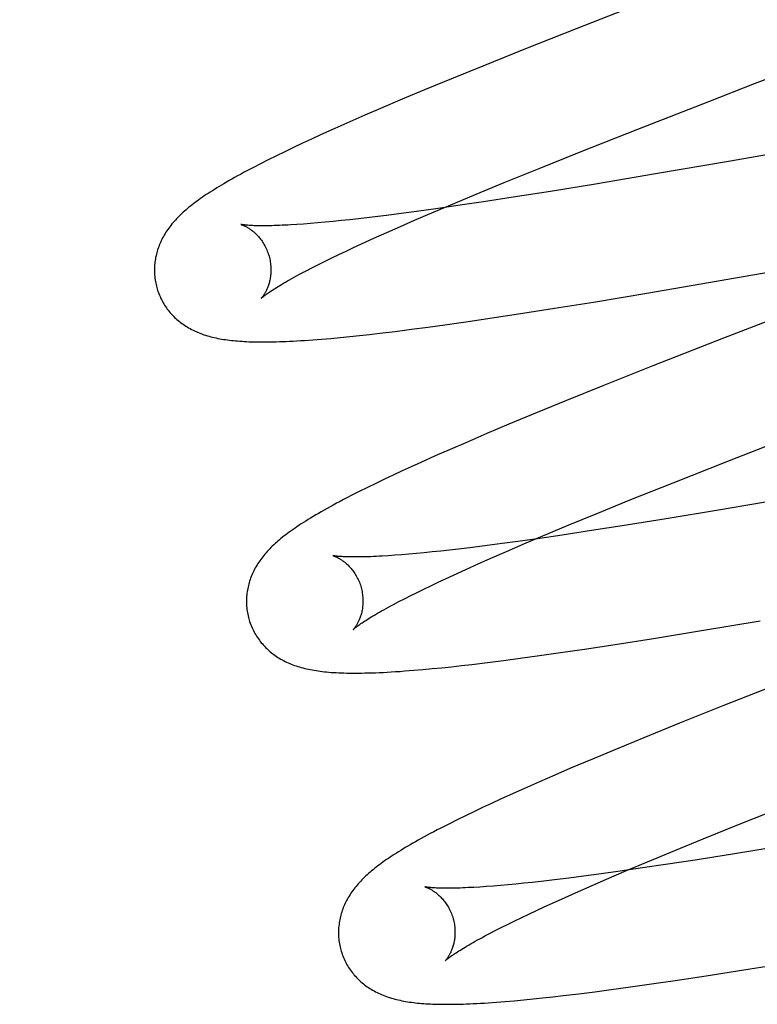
# Model space of a CAD drawing. Header units: inches. Extents: x 0 to 200, y 0 to 129.
# Tile 71 of 94: x 54.128 to 54.254, y 50.643 to 50.812. Entities that reach past the tile are written whole.
import ezdxf

# ---------------------------------------------------------------- set-up
doc = ezdxf.new("R2010")
doc.units = ezdxf.units.IN
doc.header["$LTSCALE"] = 11
doc.header["$MEASUREMENT"] = 0
doc.linetypes.add('HIDDEN', pattern=[0.2, 0.1, -0.1])
doc.layers.add('DEFAULT_2', color=8, linetype='HIDDEN')

msp = doc.modelspace()

# ---------------------------------------------------------------- linework, layer by layer
at = {"layer": 'DEFAULT_2', "color": 8, "linetype": 'HIDDEN'}
for p, q in [((54.23758, 50.81566), (54.2231, 50.80999)), ((54.2231, 50.80999), (54.21442, 50.80655)), ((54.21442, 50.80655), (54.20707, 50.80359)), ((54.20707, 50.80359), (54.20198, 50.80152)), ((54.20198, 50.80152), (54.19705, 50.79948)), ((54.24585, 50.79752), (54.25371, 50.80057)), ((54.25371, 50.80057), (54.25596, 50.80144)), ((54.19705, 50.79948), (54.19323, 50.79788)), ((54.19323, 50.79788), (54.18954, 50.79631)), ((54.23365, 50.79276), (54.24585, 50.79752)), ((54.18954, 50.79631), (54.18685, 50.79515)), ((54.18424, 50.794), (54.18171, 50.79288)), ((54.18685, 50.79515), (54.18424, 50.794)), ((54.18171, 50.79288), (54.17925, 50.79177)), ((54.22397, 50.78893), (54.23365, 50.79276)), ((54.28132, 50.79284), (54.24959, 50.7873)), ((54.17767, 50.79104), (54.17612, 50.79033)), ((54.17925, 50.79177), (54.17767, 50.79104)), ((54.17311, 50.7889), (54.17166, 50.78819)), ((54.1746, 50.78961), (54.17311, 50.7889)), ((54.17612, 50.79033), (54.1746, 50.78961)), ((54.21672, 50.78602), (54.22397, 50.78893)), ((54.17026, 50.7875), (54.16895, 50.78684)), ((54.17166, 50.78819), (54.17026, 50.7875)), ((54.24959, 50.7873), (54.2367, 50.78508)), ((54.16895, 50.78684), (54.16772, 50.7862)), ((54.21074, 50.7836), (54.21672, 50.78602)), ((54.20596, 50.78163), (54.21074, 50.7836)), ((54.2367, 50.78508), (54.22642, 50.78335)), ((54.21869, 50.78209), (54.2123, 50.78108)), ((54.22642, 50.78335), (54.21869, 50.78209)), ((54.20229, 50.78009), (54.20596, 50.78163)), ((54.20717, 50.78029), (54.20321, 50.7797)), ((54.2123, 50.78108), (54.20717, 50.78029)), ((54.19572, 50.77864), (54.19308, 50.77829)), ((54.19538, 50.77715), (54.19875, 50.7786)), ((54.19939, 50.77915), (54.19572, 50.77864)), ((54.19875, 50.7786), (54.20229, 50.78009)), ((54.20321, 50.7797), (54.19939, 50.77915)), ((54.18138, 50.77692), (54.18003, 50.7768)), ((54.18278, 50.77707), (54.18138, 50.77692)), ((54.18423, 50.77722), (54.18278, 50.77707)), ((54.18573, 50.77739), (54.18423, 50.77722)), ((54.18808, 50.77766), (54.18573, 50.77739)), ((54.19053, 50.77796), (54.18808, 50.77766)), ((54.19308, 50.77829), (54.19053, 50.77796)), ((54.19295, 50.77609), (54.19538, 50.77715)), ((54.17631, 50.77648), (54.17519, 50.77641)), ((54.1775, 50.77658), (54.17631, 50.77648)), ((54.17873, 50.77668), (54.1775, 50.77658)), ((54.18003, 50.7768), (54.17873, 50.77668)), ((54.19062, 50.77506), (54.19295, 50.77609)), ((54.18627, 50.77309), (54.18839, 50.77406)), ((54.18839, 50.77406), (54.19062, 50.77506)), ((54.23523, 50.76465), (54.29118, 50.77435)), ((54.18235, 50.77126), (54.18361, 50.77185)), ((54.18361, 50.77185), (54.18491, 50.77246)), ((54.18491, 50.77246), (54.18627, 50.77309)), ((54.17891, 50.76957), (54.18, 50.77011)), ((54.18, 50.77011), (54.18115, 50.77068)), ((54.18115, 50.77068), (54.18235, 50.77126)), ((54.17597, 50.76805), (54.17689, 50.76854)), ((54.17689, 50.76854), (54.17787, 50.76904)), ((54.17787, 50.76904), (54.17891, 50.76957)), ((54.22607, 50.76312), (54.23523, 50.76465)), ((54.21394, 50.76119), (54.21937, 50.76204)), ((54.21937, 50.76204), (54.22607, 50.76312)), ((54.26411, 50.76303), (54.2484, 50.75693)), ((54.20455, 50.75978), (54.20866, 50.76039)), ((54.20866, 50.76039), (54.21394, 50.76119)), ((54.19206, 50.75809), (54.19482, 50.75844)), ((54.19482, 50.75844), (54.19766, 50.75882)), ((54.19766, 50.75882), (54.20057, 50.75922)), ((54.20057, 50.75922), (54.20455, 50.75978)), ((54.17791, 50.75664), (54.17941, 50.75676)), ((54.17941, 50.75676), (54.18098, 50.75689)), ((54.18098, 50.75689), (54.1826, 50.75704)), ((54.1826, 50.75704), (54.18425, 50.75721)), ((54.18425, 50.75721), (54.18593, 50.75738)), ((54.18593, 50.75738), (54.18764, 50.75757)), ((54.18764, 50.75757), (54.18938, 50.75777)), ((54.18938, 50.75777), (54.19206, 50.75809)), ((54.2484, 50.75693), (54.23626, 50.75216)), ((54.23626, 50.75216), (54.22769, 50.74875)), ((54.22769, 50.74875), (54.22146, 50.74623)), ((54.22146, 50.74623), (54.21642, 50.74417)), ((54.21642, 50.74417), (54.21155, 50.74215)), ((54.21155, 50.74215), (54.20778, 50.74056)), ((54.20778, 50.74056), (54.20414, 50.739)), ((54.24943, 50.73596), (54.26162, 50.74072)), ((54.20414, 50.739), (54.20149, 50.73785)), ((54.19892, 50.73672), (54.19643, 50.73561)), ((54.20149, 50.73785), (54.19892, 50.73672)), ((54.19481, 50.73488), (54.19323, 50.73415)), ((54.19643, 50.73561), (54.19481, 50.73488)), ((54.23975, 50.73213), (54.24943, 50.73596)), ((54.19169, 50.73343), (54.19019, 50.73272)), ((54.19323, 50.73415), (54.19169, 50.73343)), ((54.18728, 50.73132), (54.18587, 50.73062)), ((54.18872, 50.73202), (54.18728, 50.73132)), ((54.19019, 50.73272), (54.18872, 50.73202)), ((54.23249, 50.72923), (54.23975, 50.73213)), ((54.18587, 50.73062), (54.1845, 50.72992)), ((54.22652, 50.7268), (54.23249, 50.72923)), ((54.25795, 50.72922), (54.24754, 50.72745)), ((54.22174, 50.72483), (54.22652, 50.7268)), ((54.24754, 50.72745), (54.23855, 50.72596)), ((54.21807, 50.7233), (54.22174, 50.72483)), ((54.23096, 50.72474), (54.22574, 50.72392)), ((54.23855, 50.72596), (54.23096, 50.72474)), ((54.21454, 50.72181), (54.21807, 50.7233)), ((54.22071, 50.72316), (54.21683, 50.72259)), ((54.22574, 50.72392), (54.22071, 50.72316)), ((54.2078, 50.72136), (54.2053, 50.72104)), ((54.21041, 50.7217), (54.2078, 50.72136)), ((54.2131, 50.72207), (54.21041, 50.7217)), ((54.21116, 50.72035), (54.21454, 50.72181)), ((54.21683, 50.72259), (54.2131, 50.72207)), ((54.19199, 50.71969), (54.19087, 50.71961)), ((54.19316, 50.71977), (54.19199, 50.71969)), ((54.19439, 50.71988), (54.19316, 50.71977)), ((54.19568, 50.71999), (54.19439, 50.71988)), ((54.19702, 50.72012), (54.19568, 50.71999)), ((54.19841, 50.72026), (54.19702, 50.72012)), ((54.19986, 50.72041), (54.19841, 50.72026)), ((54.20135, 50.72058), (54.19986, 50.72041)), ((54.20289, 50.72075), (54.20135, 50.72058)), ((54.2053, 50.72104), (54.20289, 50.72075)), ((54.20873, 50.7193), (54.21116, 50.72035)), ((54.20418, 50.71727), (54.20641, 50.71827)), ((54.20641, 50.71827), (54.20873, 50.7193)), ((54.2007, 50.71567), (54.20206, 50.7163)), ((54.20206, 50.7163), (54.20418, 50.71727)), ((54.19694, 50.71388), (54.19814, 50.71446)), ((54.19814, 50.71446), (54.1994, 50.71506)), ((54.1994, 50.71506), (54.2007, 50.71567)), ((54.19366, 50.71225), (54.1947, 50.71278)), ((54.1947, 50.71278), (54.19579, 50.71332)), ((54.19579, 50.71332), (54.19694, 50.71388)), ((54.19176, 50.71126), (54.19268, 50.71175)), ((54.19268, 50.71175), (54.19366, 50.71225)), ((54.24423, 50.70672), (54.25464, 50.70847)), ((54.23635, 50.70544), (54.24423, 50.70672)), ((54.2245, 50.7036), (54.22979, 50.70441)), ((54.22979, 50.70441), (54.23635, 50.70544)), ((54.21639, 50.70243), (54.22039, 50.703)), ((54.22039, 50.703), (54.2245, 50.7036)), ((54.20343, 50.70078), (54.20518, 50.70098)), ((54.20518, 50.70098), (54.20787, 50.70131)), ((54.20787, 50.70131), (54.21063, 50.70166)), ((54.21063, 50.70166), (54.21348, 50.70203)), ((54.21348, 50.70203), (54.21639, 50.70243)), ((54.19522, 50.69997), (54.1968, 50.70011)), ((54.1968, 50.70011), (54.1984, 50.70025)), ((54.1984, 50.70025), (54.20004, 50.70042)), ((54.20004, 50.70042), (54.20172, 50.70059)), ((54.20172, 50.70059), (54.20343, 50.70078)), ((54.25812, 50.69776), (54.24828, 50.69388)), ((54.24828, 50.69388), (54.24085, 50.6909)), ((54.24085, 50.6909), (54.23469, 50.6884)), ((54.23469, 50.6884), (54.22972, 50.68635)), ((54.22972, 50.68635), (54.22587, 50.68474)), ((54.22587, 50.68474), (54.22214, 50.68316)), ((54.22214, 50.68316), (54.21943, 50.682)), ((54.21679, 50.68085), (54.21423, 50.67972)), ((54.21943, 50.682), (54.21679, 50.68085)), ((54.21423, 50.67972), (54.21174, 50.6786)), ((54.21013, 50.67787), (54.20856, 50.67714)), ((54.21174, 50.6786), (54.21013, 50.67787)), ((54.20553, 50.67572), (54.20408, 50.67502)), ((54.20702, 50.67643), (54.20553, 50.67572)), ((54.20856, 50.67714), (54.20702, 50.67643)), ((54.25092, 50.6735), (54.25932, 50.67684)), ((54.20265, 50.67432), (54.20123, 50.67361)), ((54.20408, 50.67502), (54.20265, 50.67432)), ((54.20123, 50.67361), (54.19989, 50.67292)), ((54.24486, 50.67105), (54.25092, 50.6735)), ((54.24, 50.66906), (54.24486, 50.67105)), ((54.23533, 50.66713), (54.24, 50.66906)), ((54.2576, 50.66971), (54.24989, 50.66845)), ((54.23175, 50.66562), (54.23533, 50.66713)), ((54.24352, 50.66744), (54.23841, 50.66666)), ((54.24989, 50.66845), (54.24352, 50.66744)), ((54.23066, 50.66552), (54.227, 50.66502)), ((54.22832, 50.66415), (54.23175, 50.66562)), ((54.23446, 50.66607), (54.23066, 50.66552)), ((54.23841, 50.66666), (54.23446, 50.66607)), ((54.21706, 50.66378), (54.21557, 50.66361)), ((54.2194, 50.66405), (54.21706, 50.66378)), ((54.22183, 50.66434), (54.2194, 50.66405)), ((54.22437, 50.66467), (54.22183, 50.66434)), ((54.227, 50.66502), (54.22437, 50.66467)), ((54.22585, 50.66308), (54.22832, 50.66415)), ((54.20771, 50.66289), (54.20659, 50.66281)), ((54.20888, 50.66298), (54.20771, 50.66289)), ((54.21011, 50.66308), (54.20888, 50.66298)), ((54.2114, 50.66319), (54.21011, 50.66308)), ((54.21274, 50.66332), (54.2114, 50.66319)), ((54.21413, 50.66346), (54.21274, 50.66332)), ((54.21557, 50.66361), (54.21413, 50.66346)), ((54.22119, 50.66103), (54.22347, 50.66204)), ((54.22347, 50.66204), (54.22585, 50.66308)), ((54.21902, 50.66004), (54.22119, 50.66103)), ((54.21499, 50.65818), (54.21628, 50.65878)), ((54.21628, 50.65878), (54.21763, 50.65941)), ((54.21763, 50.65941), (54.21902, 50.66004)), ((54.21142, 50.65645), (54.21256, 50.65701)), ((54.21256, 50.65701), (54.21375, 50.65758)), ((54.21375, 50.65758), (54.21499, 50.65818)), ((54.20835, 50.65489), (54.20932, 50.65539)), ((54.20932, 50.65539), (54.21034, 50.65591)), ((54.21034, 50.65591), (54.21142, 50.65645)), ((54.20743, 50.65441), (54.20835, 50.65489)), ((54.2508, 50.64844), (54.25862, 50.6497)), ((54.2401, 50.64678), (54.24537, 50.64759)), ((54.24537, 50.64759), (54.2508, 50.64844)), ((54.22629, 50.64485), (54.22912, 50.64522)), ((54.22912, 50.64522), (54.23202, 50.64562)), ((54.23202, 50.64562), (54.236, 50.64618)), ((54.236, 50.64618), (54.2401, 50.64678)), ((54.2141, 50.64345), (54.21574, 50.64362)), ((54.21574, 50.64362), (54.2174, 50.64379)), ((54.2174, 50.64379), (54.21911, 50.64398)), ((54.21911, 50.64398), (54.22085, 50.64418)), ((54.22085, 50.64418), (54.22353, 50.6445)), ((54.22353, 50.6445), (54.22629, 50.64485)), ((54.20941, 50.64305), (54.21091, 50.64317)), ((54.21091, 50.64317), (54.21248, 50.6433)), ((54.21248, 50.6433), (54.2141, 50.64345))]:
    msp.add_line(p, q, dxfattribs=at)
for points in [[(54.16772, 50.7862), (54.16713, 50.7859), (54.16656, 50.7856), (54.16601, 50.7853), (54.16548, 50.78501), (54.16497, 50.78473), (54.16448, 50.78446), (54.164, 50.78419), (54.16353, 50.78393), (54.16308, 50.78367), (54.16265, 50.78341), (54.16223, 50.78317), (54.16182, 50.78292), (54.16143, 50.78268), (54.16104, 50.78244), (54.16067, 50.78221), (54.16031, 50.78198), (54.15996, 50.78175), (54.15962, 50.78153), (54.15929, 50.7813), (54.15896, 50.78108), (54.15865, 50.78086), (54.15834, 50.78065), (54.15805, 50.78043), (54.15775, 50.78022), (54.15747, 50.78), (54.15719, 50.77979), (54.15692, 50.77957), (54.15666, 50.77936), (54.1564, 50.77915), (54.15615, 50.77893)], [(54.15615, 50.77893), (54.1559, 50.77872), (54.15566, 50.7785), (54.15542, 50.77828), (54.15519, 50.77807), (54.15497, 50.77785), (54.15475, 50.77763), (54.15454, 50.7774), (54.15433, 50.77718), (54.15412, 50.77695), (54.15393, 50.77673), (54.15373, 50.7765), (54.15355, 50.77626), (54.15337, 50.77603), (54.15319, 50.7758), (54.15303, 50.77556), (54.15286, 50.77532), (54.1527, 50.77508), (54.15255, 50.77484), (54.15241, 50.7746), (54.15226, 50.77435), (54.15213, 50.7741), (54.152, 50.77385), (54.15188, 50.7736), (54.15176, 50.77335), (54.15166, 50.7731), (54.15155, 50.77285), (54.15146, 50.7726), (54.15137, 50.77234), (54.15128, 50.77209), (54.1512, 50.77183), (54.15113, 50.77157), (54.15106, 50.77131), (54.151, 50.77104), (54.15094, 50.77078), (54.15089, 50.77051), (54.15085, 50.77024), (54.15081, 50.76997), (54.15078, 50.7697), (54.15076, 50.76942), (54.15074, 50.76915), (54.15073, 50.76887), (54.15073, 50.76859), (54.15073, 50.76832), (54.15074, 50.76804), (54.15076, 50.76776), (54.15078, 50.76748), (54.15081, 50.7672), (54.15085, 50.76693), (54.1509, 50.76665), (54.15095, 50.76638), (54.15101, 50.7661), (54.15107, 50.76583), (54.15113, 50.7656)], [(54.16557, 50.77642), (54.16555, 50.77642), (54.16554, 50.77643), (54.16554, 50.77643), (54.16554, 50.77643), (54.16556, 50.77642), (54.16558, 50.77642), (54.16561, 50.77641), (54.16564, 50.7764), (54.16569, 50.77638), (54.16573, 50.77636), (54.16579, 50.77634), (54.16585, 50.77632), (54.16592, 50.77629), (54.16599, 50.77626), (54.16607, 50.77623), (54.16615, 50.77619), (54.16623, 50.77615), (54.16632, 50.77611), (54.16642, 50.77606), (54.16651, 50.77601), (54.16662, 50.77595), (54.16672, 50.77589), (54.16683, 50.77583), (54.16694, 50.77576), (54.16705, 50.77568), (54.16717, 50.7756), (54.16728, 50.77552), (54.16741, 50.77543), (54.16753, 50.77534), (54.16765, 50.77524), (54.16778, 50.77513), (54.16791, 50.77502), (54.16803, 50.7749), (54.16816, 50.77477), (54.1683, 50.77464), (54.16843, 50.7745), (54.16856, 50.77436), (54.16869, 50.77421), (54.16882, 50.77405), (54.16895, 50.77388), (54.16908, 50.77371), (54.16921, 50.77353), (54.16933, 50.77334), (54.16945, 50.77315), (54.16957, 50.77295), (54.16969, 50.77274), (54.1698, 50.77253), (54.1699, 50.77231), (54.17, 50.77209), (54.1701, 50.77186), (54.17018, 50.77163), (54.17027, 50.7714), (54.17034, 50.77116), (54.1704, 50.77096)], [(54.17519, 50.77641), (54.17412, 50.77634), (54.17361, 50.77631), (54.17312, 50.77629), (54.17264, 50.77627), (54.17218, 50.77625), (54.17173, 50.77623), (54.1713, 50.77622), (54.17088, 50.77621), (54.17049, 50.7762), (54.1701, 50.77619), (54.16973, 50.77619), (54.16938, 50.77619), (54.16905, 50.77619), (54.16873, 50.77619), (54.16843, 50.7762), (54.16814, 50.7762), (54.16787, 50.77621), (54.16762, 50.77622), (54.16738, 50.77623), (54.16716, 50.77625), (54.16696, 50.77626), (54.16677, 50.77627), (54.16659, 50.77629), (54.16643, 50.7763), (54.16629, 50.77632), (54.16616, 50.77633), (54.16604, 50.77635), (54.16594, 50.77636), (54.16585, 50.77637), (54.16577, 50.77638), (54.1657, 50.77639), (54.16565, 50.7764), (54.16561, 50.77641), (54.16557, 50.77642), (54.16557, 50.77642)], [(54.1704, 50.77096), (54.17046, 50.77074), (54.17052, 50.7705), (54.17057, 50.77026), (54.17061, 50.77001), (54.17065, 50.76977), (54.17067, 50.76953), (54.1707, 50.76929), (54.17071, 50.76905), (54.17072, 50.76882), (54.17072, 50.76859), (54.17072, 50.76836), (54.17071, 50.76813), (54.17069, 50.76791), (54.17067, 50.7677), (54.17064, 50.76749), (54.17061, 50.76728), (54.17058, 50.76708), (54.17054, 50.76689), (54.1705, 50.76671), (54.17046, 50.76652), (54.17041, 50.76635), (54.17036, 50.76618), (54.17031, 50.76602), (54.17025, 50.76586), (54.1702, 50.76571), (54.17014, 50.76557), (54.17009, 50.76543), (54.17003, 50.7653), (54.16997, 50.76517), (54.16991, 50.76505), (54.16985, 50.76493), (54.16979, 50.76482), (54.16974, 50.76471), (54.16968, 50.76461), (54.16962, 50.76452), (54.16957, 50.76443), (54.16951, 50.76435), (54.16946, 50.76427), (54.16941, 50.76419), (54.16936, 50.76413), (54.16932, 50.76406), (54.16927, 50.76401), (54.16923, 50.76396), (54.16919, 50.76391), (54.16916, 50.76387), (54.16913, 50.76384), (54.16911, 50.76381), (54.16909, 50.76379), (54.16907, 50.76377), (54.16906, 50.76376), (54.16906, 50.76376)], [(54.16906, 50.76376), (54.16906, 50.76376), (54.16907, 50.76377), (54.16909, 50.76379), (54.16911, 50.76381), (54.16915, 50.76384), (54.16919, 50.76387), (54.16924, 50.76392), (54.1693, 50.76397), (54.16937, 50.76403), (54.16945, 50.76409), (54.16955, 50.76417), (54.16965, 50.76425), (54.16977, 50.76433), (54.1699, 50.76443), (54.17004, 50.76453), (54.1702, 50.76464), (54.17037, 50.76476), (54.17056, 50.76489), (54.17076, 50.76502), (54.17097, 50.76516), (54.1712, 50.76531), (54.17144, 50.76546), (54.1717, 50.76562), (54.17197, 50.76579), (54.17226, 50.76597), (54.17256, 50.76615), (54.17288, 50.76634), (54.17322, 50.76653), (54.17356, 50.76673), (54.17393, 50.76694), (54.17431, 50.76715), (54.1747, 50.76736), (54.17511, 50.76759), (54.17553, 50.76782), (54.17597, 50.76805)], [(54.15113, 50.7656), (54.1512, 50.76537), (54.15128, 50.7651), (54.15137, 50.76484), (54.15147, 50.76458), (54.15158, 50.76432), (54.15169, 50.76406), (54.1518, 50.76381), (54.15192, 50.76356), (54.15205, 50.76331), (54.15219, 50.76307), (54.15233, 50.76283), (54.15247, 50.7626), (54.15262, 50.76237), (54.15278, 50.76214), (54.15294, 50.76192), (54.15311, 50.7617), (54.15328, 50.76149), (54.15345, 50.76128), (54.15363, 50.76108), (54.15382, 50.76088), (54.15401, 50.76068), (54.1542, 50.76049), (54.15439, 50.76031), (54.15459, 50.76013), (54.1548, 50.75995), (54.15501, 50.75978), (54.15522, 50.75962), (54.15543, 50.75946), (54.15565, 50.7593), (54.15588, 50.75914), (54.15611, 50.75899), (54.15635, 50.75884), (54.15659, 50.7587), (54.15684, 50.75856), (54.15709, 50.75843), (54.15735, 50.7583), (54.1576, 50.75817), (54.15787, 50.75805), (54.15813, 50.75794), (54.1584, 50.75783), (54.15867, 50.75772), (54.15895, 50.75762), (54.15923, 50.75752), (54.15952, 50.75743), (54.15981, 50.75734), (54.1601, 50.75725), (54.1604, 50.75717), (54.1607, 50.7571), (54.161, 50.75703), (54.16131, 50.75696), (54.16162, 50.75689), (54.16194, 50.75683), (54.16226, 50.75677), (54.16258, 50.75672), (54.16291, 50.75667), (54.16325, 50.75662), (54.16359, 50.75658), (54.16393, 50.75654), (54.16428, 50.7565), (54.16464, 50.75647), (54.16501, 50.75644), (54.16538, 50.75641), (54.16576, 50.75638), (54.16615, 50.75636), (54.16654, 50.75634), (54.16695, 50.75632), (54.16736, 50.75631), (54.16779, 50.7563), (54.16822, 50.75629), (54.16867, 50.75628), (54.16913, 50.75628), (54.1696, 50.75628), (54.17008, 50.75628), (54.17058, 50.75629), (54.1711, 50.7563), (54.17163, 50.75631), (54.17217, 50.75633), (54.17273, 50.75635), (54.17331, 50.75637), (54.17391, 50.7564), (54.17453, 50.75643), (54.17517, 50.75646), (54.17582, 50.7565), (54.1765, 50.75654), (54.17791, 50.75664)], [(54.1845, 50.72992), (54.18384, 50.72958), (54.1832, 50.72925), (54.18259, 50.72893), (54.18199, 50.72861), (54.18142, 50.72831), (54.18088, 50.72801), (54.18035, 50.72771), (54.17983, 50.72743), (54.17934, 50.72715), (54.17886, 50.72687), (54.1784, 50.7266), (54.17795, 50.72633), (54.17752, 50.72607), (54.1771, 50.72582), (54.17669, 50.72556), (54.1763, 50.72531), (54.17592, 50.72507), (54.17555, 50.72483), (54.17519, 50.72459), (54.17485, 50.72435), (54.17451, 50.72412), (54.17419, 50.72389), (54.17387, 50.72367), (54.17357, 50.72344), (54.17327, 50.72322), (54.17298, 50.723), (54.1727, 50.72278), (54.17243, 50.72256), (54.17217, 50.72234), (54.17191, 50.72212)], [(54.17191, 50.72212), (54.17167, 50.7219), (54.17142, 50.72169), (54.17119, 50.72147), (54.17096, 50.72125), (54.17073, 50.72103), (54.17052, 50.72081), (54.1703, 50.72059), (54.17009, 50.72036), (54.16989, 50.72014), (54.1697, 50.71991), (54.16951, 50.71968), (54.16932, 50.71945), (54.16914, 50.71922), (54.16897, 50.71898), (54.1688, 50.71875), (54.16864, 50.71851), (54.16848, 50.71827), (54.16833, 50.71803), (54.16818, 50.71778), (54.16804, 50.71754), (54.16791, 50.71729), (54.16778, 50.71704), (54.16766, 50.71679), (54.16755, 50.71654), (54.16744, 50.71629), (54.16734, 50.71604), (54.16724, 50.71579), (54.16715, 50.71554), (54.16707, 50.71528), (54.16699, 50.71502), (54.16692, 50.71476), (54.16685, 50.7145), (54.16679, 50.71424), (54.16673, 50.71397), (54.16668, 50.71371), (54.16664, 50.71344), (54.1666, 50.71317), (54.16657, 50.71289), (54.16655, 50.71262), (54.16653, 50.71235), (54.16652, 50.71207), (54.16652, 50.71179), (54.16652, 50.71152), (54.16653, 50.71124), (54.16655, 50.71096), (54.16657, 50.71069), (54.1666, 50.71041), (54.16664, 50.71013), (54.16669, 50.70986), (54.16674, 50.70958), (54.1668, 50.70931), (54.16686, 50.70904), (54.16692, 50.70881)], [(54.18135, 50.71963), (54.18134, 50.71963), (54.18133, 50.71963), (54.18133, 50.71963), (54.18135, 50.71963), (54.18137, 50.71962), (54.1814, 50.71961), (54.18144, 50.7196), (54.18148, 50.71959), (54.18153, 50.71957), (54.18159, 50.71955), (54.18165, 50.71953), (54.18172, 50.7195), (54.18179, 50.71947), (54.18186, 50.71944), (54.18195, 50.7194), (54.18203, 50.71936), (54.18212, 50.71931), (54.18222, 50.71927), (54.18231, 50.71921), (54.18241, 50.71916), (54.18252, 50.7191), (54.18263, 50.71903), (54.18274, 50.71896), (54.18285, 50.71889), (54.18296, 50.71881), (54.18308, 50.71872), (54.1832, 50.71863), (54.18332, 50.71854), (54.18345, 50.71844), (54.18358, 50.71833), (54.1837, 50.71822), (54.18383, 50.7181), (54.18396, 50.71798), (54.18409, 50.71784), (54.18422, 50.71771), (54.18436, 50.71756), (54.18449, 50.71741), (54.18462, 50.71725), (54.18475, 50.71708), (54.18488, 50.71691), (54.185, 50.71673), (54.18513, 50.71654), (54.18525, 50.71635), (54.18537, 50.71615), (54.18548, 50.71595), (54.18559, 50.71573), (54.18569, 50.71552), (54.18579, 50.7153), (54.18589, 50.71507), (54.18598, 50.71484), (54.18606, 50.71461), (54.18613, 50.71437), (54.18619, 50.71416)], [(54.19087, 50.71961), (54.18981, 50.71954), (54.18931, 50.71952), (54.18882, 50.71949), (54.18834, 50.71947), (54.18788, 50.71945), (54.18744, 50.71944), (54.18701, 50.71942), (54.1866, 50.71941), (54.1862, 50.71941), (54.18582, 50.7194), (54.18546, 50.7194), (54.18511, 50.7194), (54.18478, 50.7194), (54.18447, 50.7194), (54.18417, 50.71941), (54.18389, 50.71941), (54.18362, 50.71942), (54.18337, 50.71943), (54.18314, 50.71944), (54.18292, 50.71946), (54.18271, 50.71947), (54.18253, 50.71948), (54.18236, 50.7195), (54.1822, 50.71951), (54.18206, 50.71953), (54.18193, 50.71954), (54.18181, 50.71956), (54.18171, 50.71957), (54.18162, 50.71958), (54.18155, 50.71959), (54.18148, 50.7196), (54.18143, 50.71961), (54.18139, 50.71962), (54.18136, 50.71963), (54.18135, 50.71963)], [(54.18619, 50.71416), (54.18625, 50.71395), (54.18631, 50.71371), (54.18636, 50.71347), (54.1864, 50.71322), (54.18644, 50.71298), (54.18646, 50.71274), (54.18649, 50.7125), (54.1865, 50.71226), (54.18651, 50.71203), (54.18651, 50.71179), (54.18651, 50.71157), (54.1865, 50.71134), (54.18648, 50.71112), (54.18646, 50.71091), (54.18644, 50.7107), (54.18641, 50.71049), (54.18637, 50.71029), (54.18633, 50.7101), (54.18629, 50.70992), (54.18625, 50.70973), (54.1862, 50.70956), (54.18615, 50.70939), (54.1861, 50.70923), (54.18604, 50.70907), (54.18599, 50.70892), (54.18593, 50.70878), (54.18588, 50.70864), (54.18582, 50.70851), (54.18576, 50.70838), (54.1857, 50.70826), (54.18564, 50.70814), (54.18559, 50.70803), (54.18553, 50.70792), (54.18547, 50.70782), (54.18541, 50.70773), (54.18536, 50.70764), (54.1853, 50.70756), (54.18525, 50.70748), (54.1852, 50.7074), (54.18515, 50.70734), (54.18511, 50.70727), (54.18506, 50.70722), (54.18502, 50.70717), (54.18499, 50.70712), (54.18495, 50.70708), (54.18492, 50.70705), (54.1849, 50.70702), (54.18488, 50.707), (54.18486, 50.70698), (54.18485, 50.70697), (54.18485, 50.70697)], [(54.18485, 50.70697), (54.18485, 50.70697), (54.18486, 50.70698), (54.18488, 50.70699), (54.1849, 50.70702), (54.18494, 50.70705), (54.18498, 50.70708), (54.18503, 50.70713), (54.18509, 50.70718), (54.18516, 50.70724), (54.18525, 50.7073), (54.18534, 50.70738), (54.18545, 50.70746), (54.18556, 50.70754), (54.18569, 50.70764), (54.18584, 50.70774), (54.18599, 50.70785), (54.18616, 50.70797), (54.18635, 50.7081), (54.18655, 50.70823), (54.18676, 50.70837), (54.18699, 50.70852), (54.18723, 50.70867), (54.18749, 50.70883), (54.18777, 50.709), (54.18805, 50.70918), (54.18836, 50.70936), (54.18867, 50.70954), (54.18901, 50.70974), (54.18936, 50.70994), (54.18972, 50.71014), (54.1901, 50.71036), (54.19049, 50.71057), (54.1909, 50.7108), (54.19132, 50.71103), (54.19176, 50.71126)], [(54.16692, 50.70881), (54.16699, 50.70858), (54.16707, 50.70831), (54.16717, 50.70805), (54.16726, 50.70779), (54.16737, 50.70753), (54.16748, 50.70727), (54.16759, 50.70702), (54.16772, 50.70677), (54.16785, 50.70652), (54.16798, 50.70628), (54.16812, 50.70604), (54.16827, 50.7058), (54.16842, 50.70557), (54.16857, 50.70534), (54.16874, 50.70512), (54.1689, 50.7049), (54.16907, 50.70469), (54.16925, 50.70448), (54.16943, 50.70428), (54.16962, 50.70408), (54.1698, 50.70388), (54.17, 50.70369), (54.17019, 50.70351), (54.17039, 50.70333), (54.1706, 50.70316), (54.17081, 50.70298), (54.17102, 50.70282), (54.17124, 50.70266), (54.17146, 50.7025), (54.17169, 50.70234), (54.17192, 50.70219), (54.17216, 50.70204), (54.1724, 50.7019), (54.17265, 50.70176), (54.1729, 50.70163), (54.17316, 50.7015), (54.17341, 50.70137), (54.17368, 50.70125), (54.17394, 50.70114), (54.17421, 50.70103), (54.17449, 50.70092), (54.17476, 50.70082), (54.17505, 50.70072), (54.17533, 50.70063), (54.17562, 50.70054), (54.17592, 50.70046), (54.17621, 50.70038), (54.17652, 50.7003), (54.17683, 50.70023), (54.17714, 50.70016), (54.17746, 50.70009), (54.17778, 50.70003), (54.17812, 50.69997), (54.17846, 50.69992), (54.17881, 50.69986), (54.17916, 50.69982), (54.17953, 50.69977), (54.1799, 50.69973), (54.18028, 50.69969), (54.18068, 50.69966), (54.18108, 50.69962), (54.18149, 50.69959), (54.18191, 50.69957), (54.18235, 50.69955), (54.18279, 50.69953), (54.18325, 50.69951), (54.18372, 50.6995), (54.18421, 50.69949), (54.1847, 50.69949), (54.18521, 50.69949), (54.18574, 50.69949), (54.18628, 50.6995), (54.18684, 50.69951), (54.18742, 50.69952), (54.18802, 50.69954), (54.18864, 50.69956), (54.18928, 50.69959), (54.18995, 50.69962), (54.19065, 50.69965), (54.19137, 50.6997), (54.19212, 50.69974), (54.19288, 50.69979), (54.19365, 50.69985), (54.19522, 50.69997)], [(54.19989, 50.67292), (54.19925, 50.6726), (54.19865, 50.67228), (54.19807, 50.67197), (54.19752, 50.67168), (54.19699, 50.67139), (54.19648, 50.67111), (54.19599, 50.67084), (54.19552, 50.67057), (54.19506, 50.67031), (54.19462, 50.67006), (54.19419, 50.66981), (54.19378, 50.66956), (54.19338, 50.66932), (54.19299, 50.66908), (54.19261, 50.66885), (54.19224, 50.66862), (54.19188, 50.66839), (54.19153, 50.66816), (54.1912, 50.66794), (54.19087, 50.66772), (54.19054, 50.6675), (54.19023, 50.66728), (54.18993, 50.66706), (54.18963, 50.66685), (54.18934, 50.66663), (54.18905, 50.66642), (54.18878, 50.66621), (54.18851, 50.66599), (54.18824, 50.66578), (54.18798, 50.66556), (54.18773, 50.66535)], [(54.18773, 50.66535), (54.18748, 50.66514), (54.18724, 50.66492), (54.18701, 50.6647), (54.18678, 50.66448), (54.18655, 50.66426), (54.18633, 50.66404), (54.18612, 50.66382), (54.18591, 50.6636), (54.18571, 50.66337), (54.18551, 50.66314), (54.18532, 50.66291), (54.18513, 50.66268), (54.18495, 50.66245), (54.18478, 50.66222), (54.18461, 50.66198), (54.18444, 50.66174), (54.18429, 50.6615), (54.18413, 50.66126), (54.18399, 50.66101), (54.18385, 50.66077), (54.18371, 50.66052), (54.18358, 50.66027), (54.18346, 50.66002), (54.18335, 50.65977), (54.18324, 50.65952), (54.18313, 50.65927), (54.18304, 50.65901), (54.18295, 50.65876), (54.18286, 50.6585), (54.18278, 50.65825), (54.18271, 50.65799), (54.18264, 50.65773), (54.18258, 50.65746), (54.18253, 50.6572), (54.18248, 50.65693), (54.18243, 50.65666), (54.1824, 50.65639), (54.18237, 50.65611), (54.18234, 50.65584), (54.18232, 50.65556), (54.18231, 50.65529), (54.18231, 50.65501), (54.18231, 50.65473), (54.18232, 50.65446), (54.18234, 50.65418), (54.18236, 50.6539), (54.18239, 50.65362), (54.18243, 50.65335), (54.18248, 50.65307), (54.18253, 50.65279), (54.18259, 50.65252), (54.18265, 50.65225), (54.18272, 50.65202)], [(54.19714, 50.66284), (54.19713, 50.66284), (54.19712, 50.66284), (54.19712, 50.66284), (54.19713, 50.66284), (54.19714, 50.66284), (54.19716, 50.66283), (54.19719, 50.66282), (54.19723, 50.66281), (54.19727, 50.6628), (54.19732, 50.66278), (54.19738, 50.66276), (54.19744, 50.66274), (54.1975, 50.66271), (54.19758, 50.66268), (54.19765, 50.66265), (54.19773, 50.66261), (54.19782, 50.66257), (54.19791, 50.66253), (54.198, 50.66248), (54.1981, 50.66243), (54.1982, 50.66237), (54.19831, 50.66231), (54.19841, 50.66224), (54.19852, 50.66217), (54.19864, 50.6621), (54.19875, 50.66202), (54.19887, 50.66194), (54.19899, 50.66185), (54.19911, 50.66175), (54.19924, 50.66165), (54.19936, 50.66154), (54.19949, 50.66143), (54.19962, 50.66131), (54.19975, 50.66119), (54.19988, 50.66106), (54.20001, 50.66092), (54.20014, 50.66077), (54.20028, 50.66062), (54.20041, 50.66046), (54.20054, 50.66029), (54.20067, 50.66012), (54.20079, 50.65994), (54.20092, 50.65975), (54.20104, 50.65956), (54.20116, 50.65936), (54.20127, 50.65916), (54.20138, 50.65894), (54.20148, 50.65873), (54.20158, 50.65851), (54.20168, 50.65828), (54.20177, 50.65805), (54.20185, 50.65782), (54.20192, 50.65758), (54.20198, 50.65737)], [(54.20659, 50.66281), (54.20554, 50.66275), (54.20504, 50.66272), (54.20455, 50.6627), (54.20407, 50.66268), (54.20362, 50.66266), (54.20317, 50.66264), (54.20275, 50.66263), (54.20234, 50.66262), (54.20194, 50.66261), (54.20156, 50.66261), (54.2012, 50.66261), (54.20086, 50.66261), (54.20053, 50.66261), (54.20022, 50.66261), (54.19992, 50.66262), (54.19964, 50.66262), (54.19938, 50.66263), (54.19914, 50.66264), (54.19891, 50.66265), (54.1987, 50.66267), (54.1985, 50.66268), (54.19832, 50.66269), (54.19815, 50.66271), (54.19799, 50.66272), (54.19785, 50.66274), (54.19772, 50.66275), (54.19761, 50.66276), (54.19751, 50.66278), (54.19742, 50.66279), (54.19734, 50.6628), (54.19728, 50.66281), (54.19723, 50.66282), (54.19718, 50.66283), (54.19715, 50.66284), (54.19714, 50.66284)], [(54.20198, 50.65737), (54.20204, 50.65716), (54.2021, 50.65692), (54.20215, 50.65668), (54.20219, 50.65644), (54.20223, 50.65619), (54.20226, 50.65595), (54.20228, 50.65571), (54.20229, 50.65548), (54.2023, 50.65524), (54.2023, 50.65501), (54.2023, 50.65478), (54.20229, 50.65456), (54.20227, 50.65434), (54.20225, 50.65412), (54.20223, 50.65391), (54.2022, 50.65371), (54.20216, 50.65351), (54.20213, 50.65332), (54.20208, 50.65313), (54.20204, 50.65295), (54.20199, 50.65278), (54.20194, 50.65261), (54.20189, 50.65245), (54.20184, 50.65229), (54.20178, 50.65214), (54.20173, 50.652), (54.20167, 50.65186), (54.20161, 50.65173), (54.20156, 50.6516), (54.2015, 50.65148), (54.20144, 50.65136), (54.20138, 50.65125), (54.20132, 50.65114), (54.20127, 50.65104), (54.20121, 50.65095), (54.20115, 50.65086), (54.2011, 50.65077), (54.20105, 50.65069), (54.201, 50.65062), (54.20095, 50.65055), (54.2009, 50.65049), (54.20086, 50.65043), (54.20082, 50.65038), (54.20078, 50.65033), (54.20075, 50.65029), (54.20072, 50.65026), (54.20069, 50.65023), (54.20067, 50.65021), (54.20066, 50.65019), (54.20065, 50.65018), (54.20064, 50.65018)], [(54.20064, 50.65018), (54.20065, 50.65019), (54.20067, 50.6502), (54.20069, 50.65022), (54.20072, 50.65025), (54.20076, 50.65028), (54.20081, 50.65033), (54.20087, 50.65038), (54.20094, 50.65043), (54.20102, 50.6505), (54.20111, 50.65057), (54.20121, 50.65065), (54.20133, 50.65073), (54.20146, 50.65083), (54.2016, 50.65093), (54.20175, 50.65104), (54.20192, 50.65115), (54.2021, 50.65128), (54.20229, 50.65141), (54.2025, 50.65155), (54.20273, 50.65169), (54.20297, 50.65184), (54.20322, 50.652), (54.20349, 50.65217), (54.20377, 50.65234), (54.20407, 50.65252), (54.20439, 50.65271), (54.20471, 50.6529), (54.20506, 50.6531), (54.20542, 50.6533), (54.20579, 50.65351), (54.20618, 50.65373), (54.20658, 50.65395), (54.207, 50.65417), (54.20743, 50.65441)], [(54.18272, 50.65202), (54.18278, 50.65179), (54.18287, 50.65152), (54.18296, 50.65126), (54.18305, 50.651), (54.18316, 50.65074), (54.18327, 50.65048), (54.18338, 50.65023), (54.1835, 50.64998), (54.18363, 50.64973), (54.18377, 50.64949), (54.18391, 50.64925), (54.18405, 50.64902), (54.1842, 50.64879), (54.18436, 50.64856), (54.18452, 50.64834), (54.18469, 50.64812), (54.18486, 50.64791), (54.18503, 50.6477), (54.18521, 50.6475), (54.1854, 50.6473), (54.18558, 50.6471), (54.18578, 50.64691), (54.18597, 50.64673), (54.18617, 50.64655), (54.18638, 50.64638), (54.18658, 50.6462), (54.1868, 50.64604), (54.18701, 50.64588), (54.18723, 50.64572), (54.18746, 50.64556), (54.18769, 50.64541), (54.18793, 50.64527), (54.18817, 50.64512), (54.18842, 50.64498), (54.18867, 50.64485), (54.18892, 50.64472), (54.18918, 50.64459), (54.18944, 50.64447), (54.18971, 50.64436), (54.18998, 50.64425), (54.19025, 50.64414), (54.19053, 50.64404), (54.19081, 50.64394), (54.19109, 50.64385), (54.19138, 50.64376), (54.19167, 50.64367), (54.19197, 50.64359), (54.19227, 50.64352), (54.19257, 50.64344), (54.19288, 50.64338), (54.19319, 50.64331), (54.19351, 50.64325), (54.19383, 50.64319), (54.19416, 50.64314), (54.19449, 50.64309), (54.19482, 50.64304), (54.19516, 50.643), (54.1955, 50.64296), (54.19585, 50.64292), (54.19621, 50.64289), (54.19658, 50.64286), (54.19695, 50.64283), (54.19732, 50.6428), (54.19771, 50.64278), (54.19811, 50.64276), (54.19851, 50.64274), (54.19893, 50.64273), (54.19935, 50.64271), (54.19978, 50.64271), (54.20023, 50.6427), (54.20069, 50.6427), (54.20116, 50.6427), (54.20164, 50.6427), (54.20214, 50.64271), (54.20265, 50.64271), (54.20317, 50.64273), (54.20372, 50.64274), (54.20427, 50.64276), (54.20485, 50.64279), (54.20544, 50.64281), (54.20605, 50.64284), (54.20669, 50.64288), (54.20734, 50.64291), (54.20801, 50.64296), (54.20941, 50.64305)]]:
    msp.add_lwpolyline(points, dxfattribs=at)
for radius in [0.375, 0.3125, 0.3025, 0.25]:
    msp.add_arc((54.16653, 50.64583), radius, 90, 180, dxfattribs=at)

doc.saveas('drawing.dxf')
